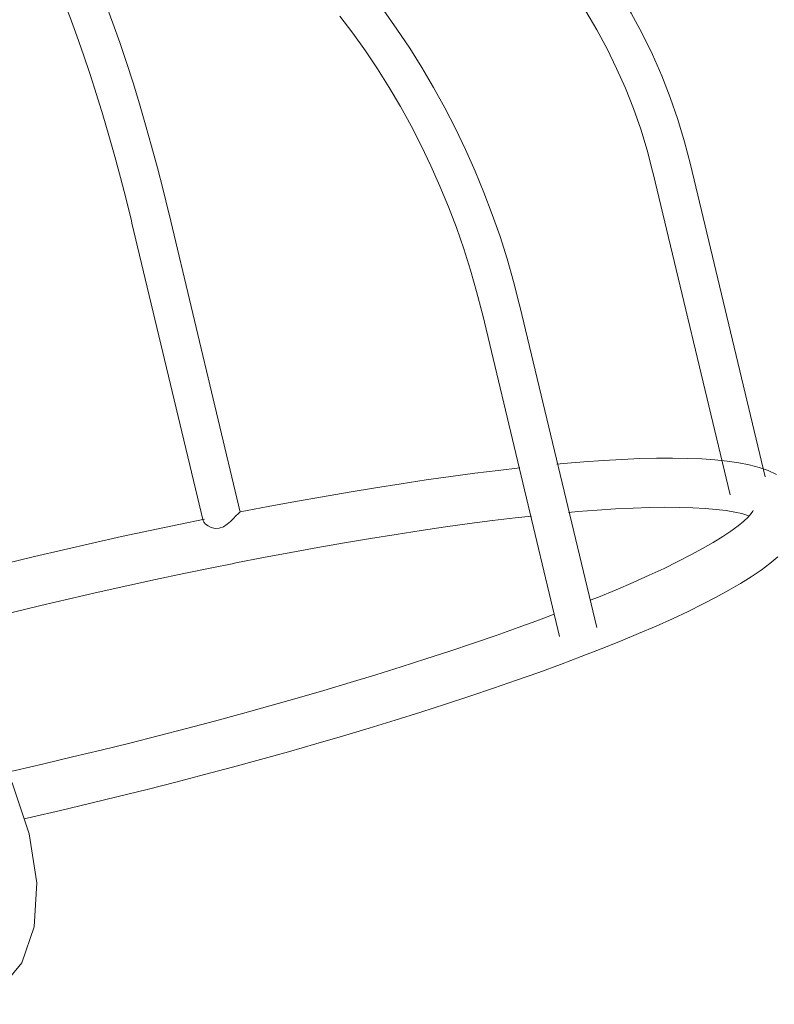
# Model space of a CAD drawing. Header units: millimetres. Extents: x 5724 to 11786, y -2894 to 7544.
# Tile 19 of 46: x 8222 to 8277, y -2862 to -2790. Entities that reach past the tile are written whole.
import ezdxf

# ---------------------------------------------------------------- set-up
doc = ezdxf.new("R2010")
doc.units = ezdxf.units.MM
doc.layers.add('E-LITE-EQPM', color=7, linetype='Continuous', lineweight=20)

# ---------------------------------------------------------------- blocks, each defined once
blk = doc.blocks.new('33711-11 - 33711-11 YAKARTA LED Old gold ceiling fan-533504-00 Isometrico PDF')
at = {"layer": 'E-LITE-EQPM', "color": 251, "lineweight": 9, "true_color": 0x636466}
for p, q in [((2503.956, -2823.884), (2498.494, -2801.026)), ((2495.77, -2801.677), (2501.389, -2825.188)), ((2465.557, -2826.46), (2460.348, -2804.664)), ((2457.625, -2805.315), (2462.831, -2827.102)), ((2491.634, -2834.909), (2486.015, -2811.398)), ((2483.292, -2812.049), (2488.91, -2835.559)), ((2465.554, -2826.457), (2465.503, -2826.484))]:
    blk.add_line(p, q, dxfattribs=at)
for points in [[(2498.494, -2801.026, 0), (2498.063, -2799.368, 0), (2497.568, -2797.73, 0), (2497.01, -2796.115, 0), (2496.389, -2794.525, 0), (2495.707, -2792.963, 0), (2494.965, -2791.432, 0), (2494.164, -2789.934, 0), (2493.304, -2788.472, 0), (2492.388, -2787.047, 0), (2491.417, -2785.662, 0), (2490.392, -2784.32, 0), (2489.315, -2783.022, 0), (2488.188, -2781.77, 0), (2487.013, -2780.568, 0), (2485.791, -2779.415, 0), (2485.659, -2779.296, 0)], [(2483.789, -2781.38, 0), (2484.932, -2782.449, 0), (2486.032, -2783.565, 0), (2487.088, -2784.727, 0), (2488.097, -2785.933, 0), (2489.058, -2787.181, 0), (2489.97, -2788.469, 0), (2490.831, -2789.796, 0), (2491.639, -2791.158, 0), (2492.394, -2792.554, 0), (2493.093, -2793.982, 0), (2493.737, -2795.438, 0), (2494.323, -2796.922, 0), (2494.852, -2798.431, 0), (2495.321, -2799.961, 0), (2495.73, -2801.512, 0), (2495.77, -2801.677, 0)], [(2453.743, -2784.378, 0), (2454.151, -2785.314, 0), (2454.684, -2786.594, 0), (2455.21, -2787.913, 0), (2455.727, -2789.272, 0), (2456.236, -2790.666, 0), (2456.736, -2792.095, 0), (2457.225, -2793.557, 0), (2457.704, -2795.048, 0), (2458.17, -2796.567, 0), (2458.625, -2798.111, 0), (2459.067, -2799.678, 0), (2459.495, -2801.265, 0), (2459.908, -2802.87, 0), (2460.307, -2804.491, 0), (2460.348, -2804.664, 0)], [(2451.055, -2785.219, 0), (2451.575, -2786.412, 0), (2452.091, -2787.65, 0), (2452.601, -2788.93, 0), (2453.104, -2790.25, 0), (2453.599, -2791.608, 0), (2454.087, -2793.002, 0), (2454.564, -2794.429, 0), (2455.032, -2795.887, 0), (2455.489, -2797.373, 0), (2455.934, -2798.886, 0), (2456.367, -2800.422, 0), (2456.787, -2801.979, 0), (2457.193, -2803.554, 0), (2457.584, -2805.145, 0), (2457.625, -2805.315, 0)], [(2475.057, -2788.429, 0), (2476.054, -2789.747, 0), (2477.019, -2791.104, 0), (2477.949, -2792.497, 0), (2478.844, -2793.924, 0), (2479.701, -2795.383, 0), (2480.52, -2796.872, 0), (2481.299, -2798.389, 0), (2482.037, -2799.931, 0), (2482.733, -2801.495, 0), (2483.386, -2803.08, 0), (2483.995, -2804.683, 0), (2484.559, -2806.301, 0), (2485.078, -2807.932, 0), (2485.549, -2809.573, 0), (2485.973, -2811.223, 0), (2486.015, -2811.398, 0)], [(2472.85, -2790.152, 0), (2473.797, -2791.403, 0), (2474.713, -2792.692, 0), (2475.598, -2794.017, 0), (2476.45, -2795.376, 0), (2477.267, -2796.767, 0), (2478.047, -2798.187, 0), (2478.79, -2799.633, 0), (2479.495, -2801.105, 0), (2480.159, -2802.598, 0), (2480.783, -2804.111, 0), (2481.364, -2805.641, 0), (2481.903, -2807.186, 0), (2482.397, -2808.743, 0), (2482.847, -2810.309, 0), (2483.252, -2811.882, 0), (2483.292, -2812.049, 0)], [(2488.723, -2822.951, 0), (2489.211, -2822.905, 0), (2490.696, -2822.781, 0), (2492.121, -2822.68, 0), (2493.484, -2822.603, 0), (2494.784, -2822.549, 0), (2496.019, -2822.518, 0), (2497.188, -2822.511, 0), (2498.289, -2822.529, 0), (2499.324, -2822.571, 0), (2500.291, -2822.638, 0), (2501.191, -2822.731, 0), (2502.027, -2822.852, 0), (2502.8, -2823.002, 0), (2503.515, -2823.188, 0), (2504.179, -2823.416, 0), (2504.799, -2823.702, 0)], [(2504.877, -2829.735, 0), (2504.302, -2830.221, 0), (2503.659, -2830.705, 0), (2502.947, -2831.192, 0), (2502.163, -2831.684, 0), (2501.309, -2832.183, 0), (2500.383, -2832.691, 0), (2499.386, -2833.207, 0), (2498.318, -2833.733, 0), (2497.182, -2834.266, 0), (2495.977, -2834.808, 0), (2494.705, -2835.358, 0), (2493.368, -2835.914, 0), (2491.968, -2836.477, 0), (2490.507, -2837.046, 0), (2488.986, -2837.62, 0), (2487.409, -2838.197, 0), (2485.777, -2838.778, 0), (2484.093, -2839.362, 0), (2482.359, -2839.947, 0), (2480.579, -2840.532, 0), (2478.755, -2841.117, 0), (2476.889, -2841.702, 0), (2474.985, -2842.284, 0), (2473.045, -2842.863, 0), (2471.073, -2843.438, 0), (2469.072, -2844.009, 0), (2467.045, -2844.574, 0), (2464.995, -2845.133, 0), (2462.925, -2845.684, 0), (2460.839, -2846.227, 0), (2458.739, -2846.761, 0), (2456.63, -2847.285, 0), (2454.514, -2847.798, 0), (2452.395, -2848.299, 0), (2450.276, -2848.789, 0), (2449.745, -2848.908, 0)], [(2465.548, -2826.456, 0), (2467.584, -2826.066, 0), (2469.595, -2825.693, 0), (2471.577, -2825.339, 0), (2473.529, -2825.003, 0), (2475.446, -2824.687, 0), (2477.326, -2824.39, 0), (2479.166, -2824.114, 0), (2480.963, -2823.858, 0), (2482.714, -2823.624, 0), (2484.417, -2823.411, 0), (2486.009, -2823.227, 0)], [(2502.786, -2826.741, 0), (2502.685, -2826.701, 0), (2502.262, -2826.576, 0), (2501.732, -2826.457, 0), (2501.103, -2826.351, 0), (2500.379, -2826.262, 0), (2499.567, -2826.193, 0), (2498.669, -2826.144, 0), (2497.69, -2826.117, 0), (2496.632, -2826.112, 0), (2495.499, -2826.129, 0), (2494.292, -2826.17, 0), (2493.015, -2826.233, 0), (2491.67, -2826.319, 0), (2490.259, -2826.428, 0), (2489.569, -2826.489, 0)], [(2465.503, -2826.484, 0), (2465.395, -2826.582, 0), (2465.24, -2826.739, 0), (2465.049, -2826.934, 0), (2464.832, -2827.146, 0), (2464.59, -2827.357, 0), (2464.318, -2827.538, 0), (2464.015, -2827.65, 0)], [(2486.852, -2826.757, 0), (2485.663, -2826.889, 0), (2484.019, -2827.087, 0), (2482.322, -2827.307, 0), (2480.577, -2827.548, 0), (2478.786, -2827.809, 0), (2476.952, -2828.092, 0), (2475.078, -2828.394, 0), (2473.168, -2828.716, 0), (2471.224, -2829.057, 0), (2469.249, -2829.417, 0), (2467.247, -2829.794, 0), (2465.221, -2830.189, 0), (2464.949, -2830.243, 0)], [(2503.086, -2826.344, 0), (2503.053, -2826.407, 0), (2502.933, -2826.576, 0), (2502.714, -2826.823, 0), (2502.394, -2827.126, 0), (2501.975, -2827.472, 0), (2501.461, -2827.851, 0), (2500.856, -2828.257, 0), (2500.163, -2828.686, 0), (2499.384, -2829.135, 0), (2498.523, -2829.602, 0), (2497.582, -2830.085, 0), (2496.563, -2830.582, 0), (2495.468, -2831.091, 0), (2494.3, -2831.613, 0), (2493.062, -2832.144, 0), (2491.755, -2832.685, 0), (2491.159, -2832.923, 0)], [(2442.08, -2831.813, 0), (2444.172, -2831.273, 0), (2446.275, -2830.743, 0), (2448.387, -2830.223, 0), (2450.504, -2829.714, 0), (2452.624, -2829.217, 0), (2454.742, -2828.732, 0), (2456.855, -2828.261, 0), (2458.96, -2827.804, 0), (2461.053, -2827.362, 0), (2462.938, -2826.975, 0)], [(2464.015, -2827.65, 0), (2463.709, -2827.659, 0), (2463.433, -2827.587, 0), (2463.2, -2827.471, 0), (2463.014, -2827.338, 0), (2462.886, -2827.207, 0), (2462.829, -2827.092, 0)], [(2441.957, -2835.569, 0), (2442.62, -2835.393, 0), (2444.689, -2834.857, 0), (2446.771, -2834.33, 0), (2448.863, -2833.813, 0), (2450.96, -2833.306, 0), (2453.06, -2832.811, 0), (2455.159, -2832.329, 0), (2457.254, -2831.86, 0), (2459.341, -2831.405, 0), (2461.417, -2830.964, 0), (2463.478, -2830.539, 0), (2464.949, -2830.243, 0)], [(2437.087, -2833.718, 0), (2434.35, -2833.198, 0), (2431.933, -2833.624, 0), (2429.99, -2834.968, 0), (2428.648, -2837.143, 0), (2427.991, -2840.01, 0), (2428.064, -2843.384, 0), (2428.86, -2847.048, 0), (2430.329, -2850.765, 0), (2432.376, -2854.297, 0), (2434.869, -2857.416, 0), (2437.648, -2859.921, 0), (2440.534, -2861.652, 0), (2443.342, -2862.495, 0), (2445.889, -2862.399, 0), (2448.013, -2861.367, 0), (2449.576, -2859.468, 0), (2450.478, -2856.823, 0), (2450.662, -2853.602, 0), (2450.114, -2850.013, 0), (2448.87, -2846.288, 0), (2447.011, -2842.664, 0), (2444.656, -2839.377, 0), (2441.957, -2836.638, 0)], [(2488.525, -2833.947, 0), (2487.447, -2834.351, 0), (2485.89, -2834.918, 0), (2484.278, -2835.489, 0), (2482.612, -2836.063, 0), (2480.896, -2836.639, 0), (2479.133, -2837.216, 0), (2477.325, -2837.794, 0), (2475.475, -2838.37, 0), (2473.586, -2838.945, 0), (2471.663, -2839.517, 0), (2469.706, -2840.086, 0), (2467.721, -2840.649, 0), (2465.709, -2841.208, 0), (2463.675, -2841.76, 0), (2461.622, -2842.304, 0), (2459.553, -2842.84, 0), (2457.47, -2843.367, 0), (2455.379, -2843.885, 0), (2453.282, -2844.391, 0), (2451.182, -2844.886, 0), (2449.083, -2845.368, 0), (2448.469, -2845.506, 0)]]:
    blk.add_polyline3d(points, dxfattribs=at)

msp = doc.modelspace()

# ---------------------------------------------------------------- block references
at = {"layer": 'E-LITE-EQPM', "color": 251, "lineweight": 9, "true_color": 0x5b5b5b}
msp.add_blockref('33711-11 - 33711-11 YAKARTA LED Old gold ceiling fan-533504-00 Isometrico PDF', (5772.807, 0), dxfattribs=at)

doc.saveas('drawing.dxf')
